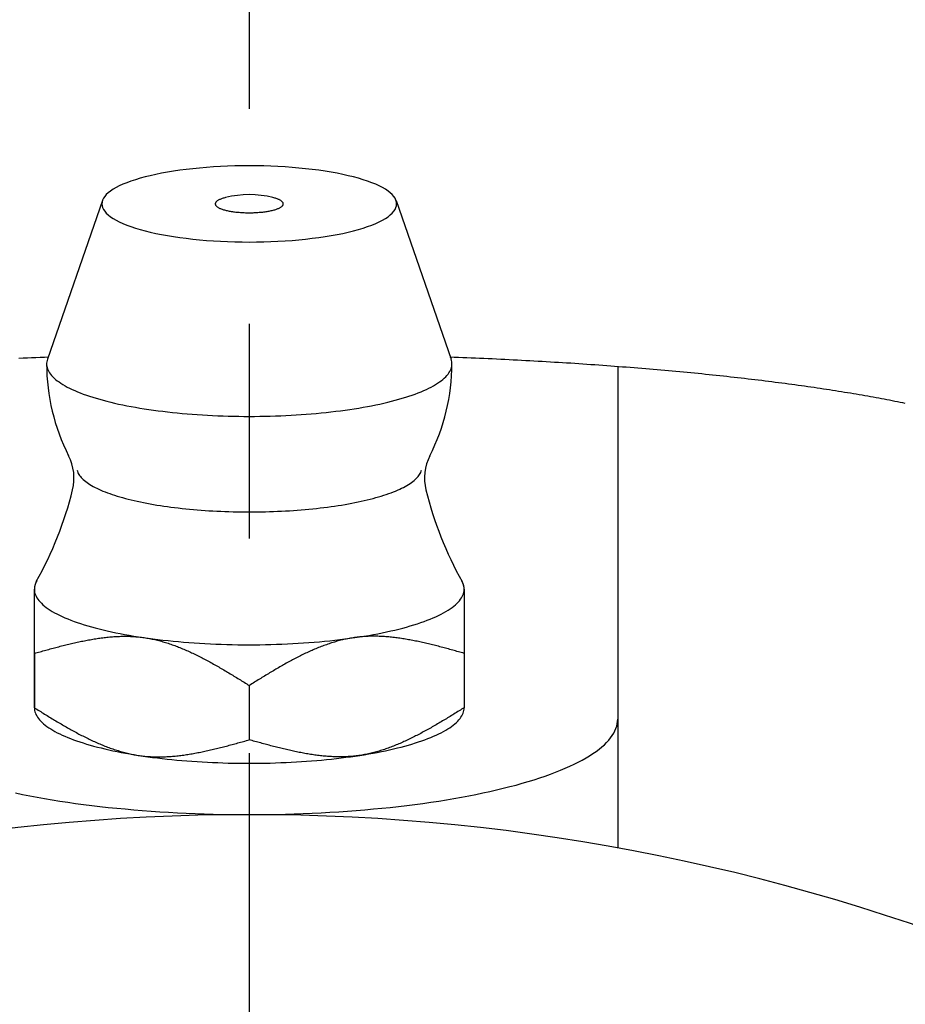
# Model space of a CAD drawing. Extents: x -62 to 141, y -63 to 140.
# Tile 4 of 8: x -4 to 11, y 30 to 46. Entities that reach past the tile are written whole.
import ezdxf

# ---------------------------------------------------------------- set-up
doc = ezdxf.new("R2010")
doc.units = 0
doc.header["$LTSCALE"] = 14
doc.linetypes.add('CENTER', pattern=[2, 1.25, -0.25, 0.25, -0.25])
doc.layers.get('0').update_dxf_attribs({"linetype": 'CONTINUOUS'})
doc.layers.add('CENTER', color=1, linetype='CENTER')

msp = doc.modelspace()

# ---------------------------------------------------------------- linework, layer by layer
at = {"linetype": 'CONTINUOUS'}
for p, q in [((-2.39, 43.508), (-3.287, 40.92)), ((2.39, 43.508), (3.287, 40.92)), ((-3.5, 36.128), (-3.5, 35.242)), ((3.5, 36.128), (3.5, 35.242)), ((0, 35.605), (0, 34.719))]:
    msp.add_line(p, q, dxfattribs=at)
for p, q in [((6, 40.8), (6, 32.958)), ((-3.5, 35.241), (-3.5, 37.174))]:
    msp.add_line(p, q)
for points in [[(-3.5, 36.128), (-3.5, 36.196), (-3.5, 36.261), (-3.5, 36.325), (-3.5, 36.385), (-3.5, 36.444), (-3.5, 36.5), (-3.5, 36.554), (-3.5, 36.606), (-3.5, 36.656), (-3.5, 36.704), (-3.5, 36.75), (-3.5, 36.793), (-3.5, 36.835), (-3.5, 36.875), (-3.5, 36.913), (-3.5, 36.949), (-3.5, 36.983), (-3.5, 37.016), (-3.5, 37.047), (-3.5, 37.076), (-3.5, 37.103), (-3.5, 37.128), (-3.5, 37.152), (-3.5, 37.174)], [(3.5, 37.174), (3.5, 37.152), (3.5, 37.128), (3.5, 37.103), (3.5, 37.076), (3.5, 37.047), (3.5, 37.016), (3.5, 36.983), (3.5, 36.949), (3.5, 36.913), (3.5, 36.875), (3.5, 36.835), (3.5, 36.793), (3.5, 36.75), (3.5, 36.704), (3.5, 36.656), (3.5, 36.606), (3.5, 36.554), (3.5, 36.5), (3.5, 36.444), (3.5, 36.385), (3.5, 36.325), (3.5, 36.261), (3.5, 36.196), (3.5, 36.128)]]:
    msp.add_lwpolyline(points, dxfattribs=at)
for points in [[(2.4, 43.452, 0), (2.397, 43.483, 0), (2.388, 43.513, 0), (2.374, 43.543, 0), (2.354, 43.573, 0), (2.328, 43.603, 0), (2.297, 43.632, 0), (2.26, 43.661, 0), (2.217, 43.69, 0), (2.17, 43.718, 0), (2.117, 43.745, 0), (2.059, 43.771, 0), (1.996, 43.797, 0), (1.928, 43.822, 0), (1.855, 43.846, 0), (1.778, 43.869, 0), (1.697, 43.891, 0), (1.612, 43.912, 0), (1.523, 43.932, 0), (1.43, 43.951, 0), (1.333, 43.968, 0), (1.234, 43.985, 0), (1.131, 44, 0), (1.026, 44.014, 0), (0.918, 44.026, 0), (0.809, 44.037, 0), (0.697, 44.047, 0), (0.583, 44.055, 0), (0.468, 44.061, 0), (0.352, 44.066, 0), (0.235, 44.07, 0), (0.118, 44.072, 0), (0, 44.073, 0), (-0.118, 44.072, 0), (-0.235, 44.07, 0), (-0.352, 44.066, 0), (-0.468, 44.061, 0), (-0.583, 44.055, 0), (-0.697, 44.047, 0), (-0.809, 44.037, 0), (-0.918, 44.026, 0), (-1.026, 44.014, 0), (-1.131, 44, 0), (-1.234, 43.985, 0), (-1.333, 43.968, 0), (-1.43, 43.951, 0), (-1.523, 43.932, 0), (-1.612, 43.912, 0), (-1.697, 43.891, 0), (-1.778, 43.869, 0), (-1.855, 43.846, 0), (-1.928, 43.822, 0), (-1.996, 43.797, 0), (-2.059, 43.771, 0), (-2.117, 43.745, 0), (-2.17, 43.718, 0), (-2.217, 43.69, 0), (-2.26, 43.661, 0), (-2.297, 43.632, 0), (-2.328, 43.603, 0), (-2.354, 43.573, 0), (-2.374, 43.543, 0), (-2.388, 43.513, 0), (-2.397, 43.483, 0), (-2.4, 43.452, 0), (-2.397, 43.422, 0), (-2.388, 43.391, 0), (-2.374, 43.361, 0), (-2.354, 43.331, 0), (-2.328, 43.301, 0), (-2.297, 43.272, 0), (-2.26, 43.243, 0), (-2.217, 43.214, 0), (-2.17, 43.187, 0), (-2.117, 43.159, 0), (-2.059, 43.133, 0), (-1.996, 43.107, 0), (-1.928, 43.082, 0), (-1.855, 43.058, 0), (-1.778, 43.035, 0), (-1.697, 43.013, 0), (-1.612, 42.992, 0), (-1.523, 42.972, 0), (-1.43, 42.953, 0), (-1.333, 42.936, 0), (-1.234, 42.919, 0), (-1.131, 42.904, 0), (-1.026, 42.891, 0), (-0.918, 42.878, 0), (-0.809, 42.867, 0), (-0.697, 42.858, 0), (-0.583, 42.849, 0), (-0.468, 42.843, 0), (-0.352, 42.838, 0), (-0.235, 42.834, 0), (-0.118, 42.832, 0), (0, 42.831, 0), (0.118, 42.832, 0), (0.235, 42.834, 0), (0.352, 42.838, 0), (0.468, 42.843, 0), (0.583, 42.849, 0), (0.697, 42.858, 0), (0.809, 42.867, 0), (0.918, 42.878, 0), (1.026, 42.891, 0), (1.131, 42.904, 0), (1.234, 42.919, 0), (1.333, 42.936, 0), (1.43, 42.953, 0), (1.523, 42.972, 0), (1.612, 42.992, 0), (1.697, 43.013, 0), (1.778, 43.035, 0), (1.855, 43.058, 0), (1.928, 43.082, 0), (1.996, 43.107, 0), (2.059, 43.133, 0), (2.117, 43.159, 0), (2.17, 43.187, 0), (2.217, 43.214, 0), (2.26, 43.243, 0), (2.297, 43.272, 0), (2.328, 43.301, 0), (2.354, 43.331, 0), (2.374, 43.361, 0), (2.388, 43.391, 0), (2.397, 43.422, 0), (2.4, 43.452, 0)], [(-0.386, 43.555, 0), (-0.4, 43.551, 0), (-0.414, 43.547, 0), (-0.427, 43.544, 0), (-0.44, 43.539, 0), (-0.452, 43.535, 0), (-0.464, 43.531, 0), (-0.475, 43.526, 0), (-0.485, 43.522, 0), (-0.495, 43.517, 0), (-0.504, 43.512, 0), (-0.512, 43.507, 0), (-0.52, 43.502, 0), (-0.526, 43.497, 0), (-0.532, 43.492, 0), (-0.538, 43.487, 0), (-0.542, 43.482, 0), (-0.546, 43.477, 0), (-0.55, 43.471, 0), (-0.552, 43.466, 0), (-0.554, 43.461, 0), (-0.554, 43.455, 0), (-0.554, 43.45, 0), (-0.554, 43.445, 0), (-0.552, 43.44, 0), (-0.55, 43.434, 0), (-0.547, 43.429, 0), (-0.544, 43.424, 0), (-0.539, 43.419, 0), (-0.534, 43.413, 0), (-0.528, 43.408, 0), (-0.521, 43.403, 0), (-0.514, 43.398, 0), (-0.506, 43.393, 0), (-0.497, 43.389, 0), (-0.488, 43.384, 0), (-0.478, 43.379, 0), (-0.467, 43.375, 0), (-0.456, 43.37, 0), (-0.443, 43.366, 0), (-0.431, 43.362, 0), (-0.418, 43.358, 0), (-0.404, 43.354, 0), (-0.389, 43.35, 0), (-0.375, 43.346, 0), (-0.359, 43.343, 0), (-0.343, 43.339, 0), (-0.327, 43.336, 0), (-0.31, 43.333, 0), (-0.293, 43.33, 0), (-0.275, 43.327, 0), (-0.257, 43.325, 0), (-0.239, 43.322, 0), (-0.22, 43.32, 0), (-0.201, 43.318, 0), (-0.182, 43.316, 0), (-0.162, 43.315, 0), (-0.142, 43.313, 0), (-0.122, 43.312, 0), (-0.102, 43.311, 0), (-0.082, 43.31, 0), (-0.062, 43.309, 0), (-0.041, 43.309, 0), (-0.021, 43.309, 0), (0, 43.309, 0), (0.021, 43.309, 0), (0.041, 43.309, 0), (0.062, 43.309, 0), (0.082, 43.31, 0), (0.102, 43.311, 0), (0.122, 43.312, 0), (0.142, 43.313, 0), (0.162, 43.315, 0), (0.182, 43.316, 0), (0.201, 43.318, 0), (0.22, 43.32, 0), (0.239, 43.322, 0), (0.257, 43.325, 0), (0.275, 43.327, 0), (0.293, 43.33, 0), (0.31, 43.333, 0), (0.327, 43.336, 0), (0.343, 43.339, 0), (0.359, 43.343, 0), (0.375, 43.346, 0), (0.389, 43.35, 0), (0.404, 43.354, 0), (0.418, 43.358, 0), (0.431, 43.362, 0), (0.443, 43.366, 0), (0.456, 43.37, 0), (0.467, 43.375, 0), (0.478, 43.379, 0), (0.488, 43.384, 0), (0.497, 43.389, 0), (0.506, 43.393, 0), (0.514, 43.398, 0), (0.521, 43.403, 0), (0.528, 43.408, 0), (0.534, 43.413, 0), (0.539, 43.419, 0), (0.544, 43.424, 0), (0.547, 43.429, 0), (0.55, 43.434, 0), (0.552, 43.44, 0), (0.554, 43.445, 0), (0.554, 43.45, 0), (0.554, 43.455, 0), (0.554, 43.461, 0), (0.552, 43.466, 0), (0.55, 43.471, 0), (0.546, 43.477, 0), (0.542, 43.482, 0), (0.538, 43.487, 0), (0.532, 43.492, 0), (0.526, 43.497, 0), (0.52, 43.502, 0), (0.512, 43.507, 0), (0.504, 43.512, 0), (0.495, 43.517, 0), (0.485, 43.522, 0), (0.475, 43.526, 0), (0.464, 43.531, 0), (0.452, 43.535, 0), (0.44, 43.539, 0), (0.427, 43.544, 0), (0.414, 43.547, 0), (0.4, 43.551, 0), (0.386, 43.555, 0)], [(-3.287, 40.92, 0), (-3.293, 40.898, 0), (-3.298, 40.876, 0), (-3.3, 40.854, 0), (-3.3, 40.832, 0), (-3.297, 40.81, 0), (-3.293, 40.788, 0), (-3.286, 40.765, 0), (-3.277, 40.743, 0), (-3.266, 40.721, 0), (-3.252, 40.7, 0), (-3.237, 40.678, 0), (-3.219, 40.656, 0), (-3.199, 40.635, 0), (-3.177, 40.613, 0), (-3.153, 40.592, 0), (-3.127, 40.571, 0), (-3.098, 40.55, 0), (-3.068, 40.529, 0), (-3.035, 40.509, 0), (-3, 40.489, 0), (-2.964, 40.468, 0), (-2.925, 40.449, 0), (-2.885, 40.429, 0), (-2.842, 40.41, 0), (-2.798, 40.391, 0), (-2.751, 40.372, 0), (-2.703, 40.354, 0), (-2.653, 40.336, 0), (-2.601, 40.318, 0), (-2.548, 40.301, 0), (-2.492, 40.284, 0), (-2.435, 40.268, 0), (-2.377, 40.252, 0), (-2.317, 40.236, 0), (-2.255, 40.22, 0), (-2.192, 40.206, 0), (-2.127, 40.191, 0), (-2.061, 40.177, 0), (-1.993, 40.163, 0), (-1.924, 40.15, 0), (-1.854, 40.138, 0), (-1.783, 40.125, 0), (-1.71, 40.114, 0), (-1.636, 40.102, 0), (-1.561, 40.092, 0), (-1.486, 40.081, 0), (-1.409, 40.072, 0), (-1.331, 40.062, 0), (-1.252, 40.054, 0), (-1.172, 40.046, 0), (-1.092, 40.038, 0), (-1.011, 40.031, 0), (-0.929, 40.025, 0), (-0.846, 40.019, 0), (-0.763, 40.013, 0), (-0.68, 40.008, 0), (-0.596, 40.004, 0), (-0.512, 40, 0), (-0.427, 39.997, 0), (-0.342, 39.995, 0), (-0.257, 39.992, 0), (-0.171, 39.991, 0), (-0.086, 39.99, 0), (0, 39.99, 0), (0.086, 39.99, 0), (0.171, 39.991, 0), (0.257, 39.992, 0), (0.342, 39.995, 0), (0.427, 39.997, 0), (0.512, 40, 0), (0.596, 40.004, 0), (0.68, 40.008, 0), (0.763, 40.013, 0), (0.846, 40.019, 0), (0.929, 40.025, 0), (1.011, 40.031, 0), (1.092, 40.038, 0), (1.172, 40.046, 0), (1.252, 40.054, 0), (1.331, 40.062, 0), (1.409, 40.072, 0), (1.486, 40.081, 0), (1.561, 40.092, 0), (1.636, 40.102, 0), (1.71, 40.114, 0), (1.783, 40.125, 0), (1.854, 40.138, 0), (1.924, 40.15, 0), (1.993, 40.163, 0), (2.061, 40.177, 0), (2.127, 40.191, 0), (2.192, 40.206, 0), (2.255, 40.22, 0), (2.317, 40.236, 0), (2.377, 40.252, 0), (2.435, 40.268, 0), (2.492, 40.284, 0), (2.548, 40.301, 0), (2.601, 40.318, 0), (2.653, 40.336, 0), (2.703, 40.354, 0), (2.751, 40.372, 0), (2.798, 40.391, 0), (2.842, 40.41, 0), (2.885, 40.429, 0), (2.925, 40.449, 0), (2.964, 40.468, 0), (3, 40.489, 0), (3.035, 40.509, 0), (3.068, 40.529, 0), (3.098, 40.55, 0), (3.127, 40.571, 0), (3.153, 40.592, 0), (3.177, 40.613, 0), (3.199, 40.635, 0), (3.219, 40.656, 0), (3.237, 40.678, 0), (3.252, 40.7, 0), (3.266, 40.721, 0), (3.277, 40.743, 0), (3.286, 40.765, 0), (3.293, 40.788, 0), (3.297, 40.81, 0), (3.3, 40.832, 0), (3.3, 40.854, 0), (3.298, 40.876, 0), (3.293, 40.898, 0), (3.287, 40.92, 0)], [(-3.46, 37.309, 0), (-3.461, 37.308, 0), (-3.462, 37.307, 0), (-3.462, 37.306, 0), (-3.463, 37.305, 0), (-3.463, 37.304, 0), (-3.464, 37.303, 0), (-3.465, 37.302, 0), (-3.465, 37.301, 0), (-3.466, 37.3, 0), (-3.466, 37.299, 0), (-3.467, 37.298, 0), (-3.467, 37.297, 0), (-3.468, 37.296, 0), (-3.469, 37.295, 0), (-3.469, 37.294, 0), (-3.47, 37.292, 0), (-3.47, 37.291, 0), (-3.471, 37.29, 0), (-3.471, 37.289, 0), (-3.472, 37.288, 0), (-3.472, 37.287, 0), (-3.473, 37.286, 0), (-3.473, 37.285, 0), (-3.474, 37.284, 0), (-3.474, 37.283, 0), (-3.475, 37.282, 0), (-3.475, 37.281, 0), (-3.476, 37.28, 0), (-3.476, 37.279, 0), (-3.477, 37.278, 0), (-3.477, 37.277, 0), (-3.478, 37.276, 0), (-3.478, 37.275, 0), (-3.479, 37.273, 0), (-3.479, 37.272, 0), (-3.48, 37.271, 0), (-3.48, 37.27, 0), (-3.48, 37.269, 0), (-3.481, 37.268, 0), (-3.481, 37.267, 0), (-3.482, 37.266, 0), (-3.482, 37.265, 0), (-3.483, 37.264, 0), (-3.483, 37.263, 0), (-3.483, 37.262, 0), (-3.484, 37.261, 0), (-3.484, 37.26, 0), (-3.485, 37.259, 0), (-3.485, 37.258, 0), (-3.485, 37.257, 0), (-3.486, 37.255, 0), (-3.486, 37.254, 0), (-3.486, 37.253, 0), (-3.487, 37.252, 0), (-3.487, 37.251, 0), (-3.487, 37.25, 0), (-3.488, 37.249, 0), (-3.488, 37.248, 0), (-3.488, 37.247, 0), (-3.489, 37.246, 0), (-3.489, 37.245, 0), (-3.489, 37.244, 0), (-3.49, 37.243, 0), (-3.49, 37.242, 0), (-3.49, 37.241, 0), (-3.491, 37.239, 0), (-3.491, 37.239, 0), (-3.491, 37.237, 0), (-3.492, 37.236, 0), (-3.492, 37.235, 0), (-3.492, 37.234, 0), (-3.492, 37.233, 0), (-3.493, 37.232, 0), (-3.493, 37.231, 0), (-3.493, 37.23, 0), (-3.493, 37.229, 0), (-3.494, 37.228, 0), (-3.494, 37.227, 0), (-3.494, 37.226, 0), (-3.494, 37.225, 0), (-3.495, 37.224, 0), (-3.495, 37.222, 0), (-3.495, 37.221, 0), (-3.495, 37.22, 0), (-3.496, 37.219, 0), (-3.496, 37.218, 0), (-3.496, 37.217, 0), (-3.496, 37.216, 0), (-3.496, 37.215, 0), (-3.497, 37.214, 0), (-3.497, 37.213, 0), (-3.497, 37.212, 0), (-3.497, 37.211, 0), (-3.497, 37.21, 0), (-3.497, 37.209, 0), (-3.498, 37.208, 0), (-3.498, 37.206, 0), (-3.498, 37.206, 0), (-3.498, 37.204, 0), (-3.498, 37.203, 0), (-3.498, 37.202, 0), (-3.498, 37.201, 0), (-3.498, 37.2, 0), (-3.499, 37.199, 0), (-3.499, 37.198, 0), (-3.499, 37.197, 0), (-3.499, 37.196, 0), (-3.499, 37.195, 0), (-3.499, 37.194, 0), (-3.499, 37.193, 0), (-3.499, 37.192, 0), (-3.499, 37.191, 0), (-3.499, 37.19, 0), (-3.5, 37.188, 0), (-3.5, 37.187, 0), (-3.5, 37.186, 0), (-3.5, 37.185, 0), (-3.5, 37.184, 0), (-3.5, 37.183, 0), (-3.5, 37.182, 0), (-3.5, 37.181, 0), (-3.5, 37.18, 0), (-3.5, 37.179, 0), (-3.5, 37.178, 0), (-3.5, 37.177, 0), (-3.5, 37.176, 0), (-3.5, 37.175, 0), (-3.5, 37.173, 0)], [(-3.5, 37.173, 0), (-3.499, 37.15, 0), (-3.495, 37.127, 0), (-3.49, 37.103, 0), (-3.481, 37.08, 0), (-3.471, 37.057, 0), (-3.458, 37.034, 0), (-3.443, 37.011, 0), (-3.426, 36.988, 0), (-3.406, 36.965, 0), (-3.385, 36.943, 0), (-3.361, 36.92, 0), (-3.334, 36.898, 0), (-3.306, 36.876, 0), (-3.275, 36.854, 0), (-3.242, 36.832, 0), (-3.207, 36.811, 0), (-3.17, 36.79, 0), (-3.131, 36.769, 0), (-3.09, 36.748, 0), (-3.047, 36.728, 0), (-3.001, 36.708, 0), (-2.954, 36.688, 0), (-2.905, 36.668, 0), (-2.854, 36.649, 0), (-2.801, 36.63, 0), (-2.746, 36.612, 0), (-2.689, 36.594, 0), (-2.63, 36.576, 0), (-2.57, 36.559, 0), (-2.508, 36.542, 0), (-2.445, 36.525, 0), (-2.379, 36.509, 0), (-2.313, 36.494, 0), (-2.244, 36.478, 0), (-2.175, 36.464, 0), (-2.103, 36.45, 0), (-2.031, 36.436, 0), (-1.957, 36.422, 0), (-1.881, 36.41, 0), (-1.805, 36.397, 0), (-1.727, 36.386, 0), (-1.648, 36.374, 0), (-1.568, 36.364, 0), (-1.487, 36.353, 0), (-1.405, 36.344, 0), (-1.323, 36.335, 0), (-1.239, 36.326, 0), (-1.154, 36.318, 0), (-1.069, 36.311, 0), (-0.983, 36.304, 0), (-0.896, 36.298, 0), (-0.809, 36.292, 0), (-0.721, 36.287, 0), (-0.633, 36.283, 0), (-0.544, 36.279, 0), (-0.455, 36.275, 0), (-0.365, 36.273, 0), (-0.276, 36.27, 0), (-0.186, 36.269, 0), (-0.096, 36.268, 0), (-0.006, 36.268, 0), (0.084, 36.268, 0), (0.174, 36.269, 0), (0.264, 36.27, 0), (0.353, 36.272, 0), (0.443, 36.275, 0), (0.532, 36.278, 0), (0.621, 36.282, 0), (0.709, 36.286, 0), (0.797, 36.291, 0), (0.884, 36.297, 0), (0.971, 36.303, 0), (1.057, 36.31, 0), (1.143, 36.317, 0), (1.227, 36.325, 0), (1.311, 36.334, 0), (1.394, 36.343, 0), (1.476, 36.352, 0), (1.558, 36.362, 0), (1.638, 36.373, 0), (1.717, 36.384, 0), (1.794, 36.396, 0), (1.871, 36.408, 0), (1.947, 36.421, 0), (2.021, 36.434, 0), (2.094, 36.448, 0), (2.165, 36.462, 0), (2.235, 36.476, 0), (2.304, 36.492, 0), (2.371, 36.507, 0), (2.436, 36.523, 0), (2.5, 36.539, 0), (2.562, 36.556, 0), (2.622, 36.574, 0), (2.681, 36.591, 0), (2.738, 36.609, 0), (2.793, 36.628, 0), (2.847, 36.647, 0), (2.898, 36.666, 0), (2.948, 36.685, 0), (2.995, 36.705, 0), (3.041, 36.725, 0), (3.084, 36.745, 0), (3.126, 36.766, 0), (3.165, 36.787, 0), (3.203, 36.808, 0), (3.238, 36.83, 0), (3.271, 36.851, 0), (3.302, 36.873, 0), (3.331, 36.895, 0), (3.357, 36.917, 0), (3.382, 36.94, 0), (3.404, 36.962, 0), (3.423, 36.985, 0), (3.441, 37.008, 0), (3.456, 37.031, 0), (3.469, 37.054, 0), (3.48, 37.077, 0), (3.489, 37.1, 0), (3.495, 37.124, 0), (3.498, 37.147, 0), (3.5, 37.17, 0), (3.499, 37.193, 0), (3.496, 37.217, 0), (3.491, 37.24, 0), (3.483, 37.263, 0), (3.473, 37.286, 0), (3.46, 37.309, 0)], [(3.5, 37.173, 0), (3.5, 37.175, 0), (3.5, 37.176, 0), (3.5, 37.177, 0), (3.5, 37.178, 0), (3.5, 37.179, 0), (3.5, 37.18, 0), (3.5, 37.181, 0), (3.5, 37.182, 0), (3.5, 37.183, 0), (3.5, 37.184, 0), (3.5, 37.185, 0), (3.5, 37.186, 0), (3.5, 37.187, 0), (3.5, 37.188, 0), (3.499, 37.19, 0), (3.499, 37.191, 0), (3.499, 37.192, 0), (3.499, 37.193, 0), (3.499, 37.194, 0), (3.499, 37.195, 0), (3.499, 37.196, 0), (3.499, 37.197, 0), (3.499, 37.198, 0), (3.499, 37.199, 0), (3.498, 37.2, 0), (3.498, 37.201, 0), (3.498, 37.202, 0), (3.498, 37.203, 0), (3.498, 37.204, 0), (3.498, 37.206, 0), (3.498, 37.206, 0), (3.498, 37.208, 0), (3.497, 37.209, 0), (3.497, 37.21, 0), (3.497, 37.211, 0), (3.497, 37.212, 0), (3.497, 37.213, 0), (3.497, 37.214, 0), (3.496, 37.215, 0), (3.496, 37.216, 0), (3.496, 37.217, 0), (3.496, 37.218, 0), (3.496, 37.219, 0), (3.495, 37.22, 0), (3.495, 37.221, 0), (3.495, 37.222, 0), (3.495, 37.224, 0), (3.494, 37.225, 0), (3.494, 37.226, 0), (3.494, 37.227, 0), (3.494, 37.228, 0), (3.493, 37.229, 0), (3.493, 37.23, 0), (3.493, 37.231, 0), (3.493, 37.232, 0), (3.492, 37.233, 0), (3.492, 37.234, 0), (3.492, 37.235, 0), (3.492, 37.236, 0), (3.491, 37.237, 0), (3.491, 37.239, 0), (3.491, 37.239, 0), (3.49, 37.241, 0), (3.49, 37.242, 0), (3.49, 37.243, 0), (3.489, 37.244, 0), (3.489, 37.245, 0), (3.489, 37.246, 0), (3.488, 37.247, 0), (3.488, 37.248, 0), (3.488, 37.249, 0), (3.487, 37.25, 0), (3.487, 37.251, 0), (3.487, 37.252, 0), (3.486, 37.253, 0), (3.486, 37.254, 0), (3.486, 37.255, 0), (3.485, 37.257, 0), (3.485, 37.258, 0), (3.485, 37.259, 0), (3.484, 37.26, 0), (3.484, 37.261, 0), (3.483, 37.262, 0), (3.483, 37.263, 0), (3.483, 37.264, 0), (3.482, 37.265, 0), (3.482, 37.266, 0), (3.481, 37.267, 0), (3.481, 37.268, 0), (3.48, 37.269, 0), (3.48, 37.27, 0), (3.48, 37.271, 0), (3.479, 37.272, 0), (3.479, 37.273, 0), (3.478, 37.275, 0), (3.478, 37.276, 0), (3.477, 37.277, 0), (3.477, 37.278, 0), (3.476, 37.279, 0), (3.476, 37.28, 0), (3.475, 37.281, 0), (3.475, 37.282, 0), (3.474, 37.283, 0), (3.474, 37.284, 0), (3.473, 37.285, 0), (3.473, 37.286, 0), (3.472, 37.287, 0), (3.472, 37.288, 0), (3.471, 37.289, 0), (3.471, 37.29, 0), (3.47, 37.291, 0), (3.47, 37.292, 0), (3.469, 37.294, 0), (3.469, 37.295, 0), (3.468, 37.296, 0), (3.467, 37.297, 0), (3.467, 37.298, 0), (3.466, 37.299, 0), (3.466, 37.3, 0), (3.465, 37.301, 0), (3.465, 37.302, 0), (3.464, 37.303, 0), (3.463, 37.304, 0), (3.463, 37.305, 0), (3.462, 37.306, 0), (3.462, 37.307, 0), (3.461, 37.308, 0), (3.46, 37.309, 0)], [(-3.5, 35.241, 0), (-3.499, 35.219, 0), (-3.496, 35.197, 0), (-3.49, 35.175, 0), (-3.483, 35.153, 0), (-3.474, 35.131, 0), (-3.462, 35.108, 0), (-3.448, 35.087, 0), (-3.433, 35.065, 0), (-3.415, 35.043, 0), (-3.395, 35.021, 0), (-3.373, 35, 0), (-3.349, 34.978, 0), (-3.323, 34.957, 0), (-3.295, 34.936, 0), (-3.265, 34.916, 0), (-3.233, 34.895, 0), (-3.199, 34.874, 0), (-3.164, 34.854, 0), (-3.126, 34.834, 0), (-3.086, 34.815, 0), (-3.045, 34.795, 0), (-3.002, 34.776, 0), (-2.957, 34.757, 0), (-2.91, 34.738, 0), (-2.861, 34.72, 0), (-2.811, 34.702, 0), (-2.759, 34.684, 0), (-2.705, 34.667, 0), (-2.65, 34.65, 0), (-2.593, 34.633, 0), (-2.534, 34.617, 0), (-2.474, 34.601, 0), (-2.413, 34.586, 0), (-2.35, 34.57, 0), (-2.286, 34.556, 0), (-2.22, 34.541, 0), (-2.153, 34.527, 0), (-2.084, 34.514, 0), (-2.015, 34.501, 0), (-1.944, 34.488, 0), (-1.872, 34.476, 0), (-1.799, 34.465, 0), (-1.725, 34.453, 0), (-1.649, 34.443, 0), (-1.573, 34.432, 0), (-1.496, 34.423, 0), (-1.418, 34.413, 0), (-1.339, 34.405, 0), (-1.259, 34.396, 0), (-1.179, 34.389, 0), (-1.097, 34.382, 0), (-1.015, 34.375, 0), (-0.933, 34.369, 0), (-0.85, 34.363, 0), (-0.766, 34.358, 0), (-0.682, 34.353, 0), (-0.598, 34.349, 0), (-0.513, 34.346, 0), (-0.428, 34.343, 0), (-0.343, 34.34, 0), (-0.257, 34.338, 0), (-0.171, 34.337, 0), (-0.085, 34.336, 0), (0, 34.336, 0), (0.086, 34.336, 0), (0.172, 34.337, 0), (0.258, 34.338, 0), (0.343, 34.34, 0), (0.429, 34.343, 0), (0.514, 34.346, 0), (0.599, 34.349, 0), (0.683, 34.353, 0), (0.767, 34.358, 0), (0.851, 34.363, 0), (0.934, 34.369, 0), (1.016, 34.375, 0), (1.098, 34.382, 0), (1.179, 34.389, 0), (1.26, 34.397, 0), (1.34, 34.405, 0), (1.419, 34.414, 0), (1.497, 34.423, 0), (1.574, 34.433, 0), (1.65, 34.443, 0), (1.725, 34.453, 0), (1.8, 34.465, 0), (1.873, 34.476, 0), (1.945, 34.489, 0), (2.016, 34.501, 0), (2.085, 34.514, 0), (2.154, 34.528, 0), (2.221, 34.541, 0), (2.286, 34.556, 0), (2.351, 34.571, 0), (2.414, 34.586, 0), (2.475, 34.601, 0), (2.535, 34.617, 0), (2.593, 34.633, 0), (2.65, 34.65, 0), (2.706, 34.667, 0), (2.759, 34.684, 0), (2.811, 34.702, 0), (2.862, 34.72, 0), (2.91, 34.738, 0), (2.957, 34.757, 0), (3.002, 34.776, 0), (3.045, 34.795, 0), (3.087, 34.815, 0), (3.126, 34.834, 0), (3.164, 34.854, 0), (3.2, 34.875, 0), (3.234, 34.895, 0), (3.266, 34.916, 0), (3.295, 34.937, 0), (3.323, 34.958, 0), (3.349, 34.979, 0), (3.373, 35, 0), (3.395, 35.022, 0), (3.415, 35.043, 0), (3.433, 35.065, 0), (3.448, 35.087, 0), (3.462, 35.109, 0), (3.474, 35.131, 0), (3.483, 35.153, 0), (3.491, 35.175, 0), (3.496, 35.197, 0), (3.499, 35.219, 0), (3.5, 35.242, 0)]]:
    msp.add_polyline3d(points, dxfattribs=at)
for points in [[(-3.268, 40.954, 0), (-3.337, 40.951, 0), (-3.407, 40.948, 0), (-3.476, 40.946, 0), (-3.545, 40.943, 0), (-3.614, 40.94, 0), (-3.683, 40.937, 0), (-3.752, 40.934, 0)], [(10.684, 40.2, 0), (10.643, 40.208, 0), (10.601, 40.217, 0), (10.558, 40.225, 0), (10.515, 40.234, 0), (10.473, 40.242, 0), (10.429, 40.251, 0), (10.386, 40.259, 0), (10.342, 40.268, 0), (10.298, 40.276, 0), (10.253, 40.284, 0), (10.208, 40.293, 0), (10.163, 40.301, 0), (10.118, 40.309, 0), (10.072, 40.317, 0), (10.026, 40.325, 0), (9.98, 40.334, 0), (9.933, 40.342, 0), (9.886, 40.35, 0), (9.839, 40.358, 0), (9.791, 40.366, 0), (9.743, 40.373, 0), (9.695, 40.381, 0), (9.647, 40.389, 0), (9.598, 40.397, 0), (9.549, 40.405, 0), (9.5, 40.412, 0), (9.45, 40.42, 0), (9.4, 40.428, 0), (9.35, 40.435, 0), (9.3, 40.443, 0), (9.249, 40.45, 0), (9.198, 40.458, 0), (9.147, 40.465, 0), (9.095, 40.473, 0), (9.044, 40.48, 0), (8.992, 40.487, 0), (8.939, 40.495, 0), (8.887, 40.502, 0), (8.834, 40.509, 0), (8.78, 40.516, 0), (8.727, 40.523, 0), (8.673, 40.53, 0), (8.619, 40.537, 0), (8.565, 40.544, 0), (8.511, 40.551, 0), (8.456, 40.558, 0), (8.401, 40.565, 0), (8.346, 40.572, 0), (8.29, 40.578, 0), (8.235, 40.585, 0), (8.179, 40.592, 0), (8.123, 40.598, 0), (8.066, 40.605, 0), (8.009, 40.611, 0), (7.952, 40.618, 0), (7.895, 40.624, 0), (7.838, 40.63, 0), (7.78, 40.637, 0), (7.722, 40.643, 0), (7.664, 40.649, 0), (7.606, 40.656, 0), (7.547, 40.662, 0), (7.488, 40.668, 0), (7.429, 40.674, 0), (7.37, 40.68, 0), (7.311, 40.686, 0), (7.251, 40.692, 0), (7.191, 40.697, 0), (7.131, 40.703, 0), (7.071, 40.709, 0), (7.01, 40.715, 0), (6.949, 40.72, 0), (6.888, 40.726, 0), (6.827, 40.731, 0), (6.766, 40.737, 0), (6.704, 40.742, 0), (6.642, 40.748, 0), (6.58, 40.753, 0), (6.518, 40.758, 0), (6.456, 40.764, 0), (6.393, 40.769, 0), (6.33, 40.774, 0), (6.267, 40.779, 0), (6.204, 40.784, 0), (6.141, 40.789, 0), (6.077, 40.794, 0), (6.014, 40.799, 0), (5.95, 40.804, 0), (5.886, 40.809, 0), (5.821, 40.813, 0), (5.757, 40.818, 0), (5.692, 40.823, 0), (5.627, 40.827, 0), (5.563, 40.832, 0), (5.497, 40.836, 0), (5.432, 40.841, 0), (5.367, 40.845, 0), (5.301, 40.849, 0), (5.235, 40.854, 0), (5.169, 40.858, 0), (5.103, 40.862, 0), (5.037, 40.866, 0), (4.971, 40.87, 0), (4.904, 40.874, 0), (4.838, 40.878, 0), (4.771, 40.882, 0), (4.704, 40.886, 0), (4.637, 40.89, 0), (4.569, 40.894, 0), (4.502, 40.897, 0), (4.434, 40.901, 0), (4.367, 40.904, 0), (4.299, 40.908, 0), (4.231, 40.911, 0), (4.163, 40.915, 0), (4.095, 40.918, 0), (4.027, 40.921, 0), (3.958, 40.925, 0), (3.89, 40.928, 0), (3.821, 40.931, 0), (3.752, 40.934, 0), (3.683, 40.937, 0), (3.614, 40.94, 0), (3.545, 40.943, 0), (3.476, 40.946, 0), (3.407, 40.948, 0), (3.337, 40.951, 0), (3.268, 40.954, 0)], [(-2.803, 39.111, 0), (-2.798, 39.094, 0), (-2.792, 39.077, 0), (-2.784, 39.06, 0), (-2.774, 39.043, 0), (-2.763, 39.027, 0), (-2.75, 39.01, 0), (-2.736, 38.993, 0), (-2.72, 38.977, 0), (-2.703, 38.96, 0), (-2.684, 38.944, 0), (-2.664, 38.928, 0), (-2.642, 38.911, 0), (-2.619, 38.895, 0), (-2.595, 38.88, 0), (-2.569, 38.864, 0), (-2.541, 38.848, 0), (-2.512, 38.833, 0), (-2.482, 38.818, 0), (-2.45, 38.803, 0), (-2.417, 38.788, 0), (-2.383, 38.773, 0), (-2.347, 38.759, 0), (-2.31, 38.745, 0), (-2.272, 38.731, 0), (-2.232, 38.717, 0), (-2.192, 38.704, 0), (-2.15, 38.691, 0), (-2.106, 38.678, 0), (-2.062, 38.665, 0), (-2.017, 38.653, 0), (-1.97, 38.641, 0), (-1.922, 38.629, 0), (-1.874, 38.617, 0), (-1.824, 38.606, 0), (-1.773, 38.595, 0), (-1.721, 38.584, 0), (-1.668, 38.574, 0), (-1.615, 38.564, 0), (-1.56, 38.554, 0), (-1.505, 38.545, 0), (-1.448, 38.536, 0), (-1.391, 38.528, 0), (-1.333, 38.519, 0), (-1.275, 38.511, 0), (-1.216, 38.504, 0), (-1.156, 38.497, 0), (-1.095, 38.49, 0), (-1.034, 38.483, 0), (-0.972, 38.477, 0), (-0.91, 38.471, 0), (-0.847, 38.466, 0), (-0.783, 38.461, 0), (-0.72, 38.457, 0), (-0.656, 38.452, 0), (-0.591, 38.449, 0), (-0.526, 38.445, 0), (-0.461, 38.442, 0), (-0.396, 38.44, 0), (-0.33, 38.437, 0), (-0.264, 38.436, 0), (-0.198, 38.434, 0), (-0.132, 38.433, 0), (-0.066, 38.433, 0), (0, 38.432, 0), (0.066, 38.433, 0), (0.132, 38.433, 0), (0.198, 38.434, 0), (0.264, 38.436, 0), (0.33, 38.437, 0), (0.396, 38.44, 0), (0.461, 38.442, 0), (0.526, 38.445, 0), (0.591, 38.449, 0), (0.656, 38.452, 0), (0.72, 38.457, 0), (0.783, 38.461, 0), (0.847, 38.466, 0), (0.91, 38.471, 0), (0.972, 38.477, 0), (1.034, 38.483, 0), (1.095, 38.49, 0), (1.156, 38.497, 0), (1.216, 38.504, 0), (1.275, 38.511, 0), (1.333, 38.519, 0), (1.391, 38.528, 0), (1.448, 38.536, 0), (1.505, 38.545, 0), (1.56, 38.554, 0), (1.615, 38.564, 0), (1.668, 38.574, 0), (1.721, 38.584, 0), (1.773, 38.595, 0), (1.824, 38.606, 0), (1.874, 38.617, 0), (1.922, 38.629, 0), (1.97, 38.641, 0), (2.017, 38.653, 0), (2.062, 38.665, 0), (2.106, 38.678, 0), (2.15, 38.691, 0), (2.192, 38.704, 0), (2.232, 38.717, 0), (2.272, 38.731, 0), (2.31, 38.745, 0), (2.347, 38.759, 0), (2.383, 38.773, 0), (2.417, 38.788, 0), (2.45, 38.803, 0), (2.482, 38.818, 0), (2.512, 38.833, 0), (2.541, 38.848, 0), (2.569, 38.864, 0), (2.595, 38.88, 0), (2.619, 38.895, 0), (2.642, 38.911, 0), (2.664, 38.928, 0), (2.684, 38.944, 0), (2.703, 38.96, 0), (2.72, 38.977, 0), (2.736, 38.993, 0), (2.75, 39.01, 0), (2.763, 39.027, 0), (2.774, 39.043, 0), (2.784, 39.06, 0), (2.792, 39.077, 0), (2.798, 39.094, 0), (2.803, 39.111, 0)], [(-3.5, 36.127, 0), (-3.477, 36.134, 0), (-3.453, 36.141, 0), (-3.43, 36.147, 0), (-3.407, 36.154, 0), (-3.383, 36.16, 0), (-3.36, 36.167, 0), (-3.337, 36.173, 0), (-3.313, 36.179, 0), (-3.29, 36.186, 0), (-3.266, 36.192, 0), (-3.243, 36.199, 0), (-3.22, 36.205, 0), (-3.196, 36.211, 0), (-3.173, 36.217, 0), (-3.15, 36.224, 0), (-3.127, 36.23, 0), (-3.103, 36.236, 0), (-3.08, 36.242, 0), (-3.057, 36.248, 0), (-3.033, 36.254, 0), (-3.01, 36.26, 0), (-2.987, 36.265, 0), (-2.964, 36.271, 0), (-2.94, 36.277, 0), (-2.917, 36.282, 0), (-2.894, 36.288, 0), (-2.871, 36.293, 0), (-2.847, 36.299, 0), (-2.824, 36.304, 0), (-2.801, 36.309, 0), (-2.778, 36.314, 0), (-2.755, 36.319, 0), (-2.732, 36.324, 0), (-2.709, 36.328, 0), (-2.685, 36.333, 0), (-2.662, 36.338, 0), (-2.639, 36.342, 0), (-2.616, 36.346, 0), (-2.593, 36.35, 0), (-2.57, 36.355, 0), (-2.547, 36.358, 0), (-2.524, 36.362, 0), (-2.501, 36.366, 0), (-2.478, 36.369, 0), (-2.455, 36.373, 0), (-2.433, 36.376, 0), (-2.41, 36.379, 0), (-2.387, 36.382, 0), (-2.364, 36.385, 0), (-2.341, 36.387, 0), (-2.318, 36.39, 0), (-2.296, 36.392, 0), (-2.273, 36.394, 0), (-2.25, 36.396, 0), (-2.227, 36.398, 0), (-2.205, 36.4, 0), (-2.182, 36.401, 0), (-2.159, 36.402, 0), (-2.137, 36.403, 0), (-2.114, 36.404, 0), (-2.092, 36.405, 0), (-2.069, 36.405, 0), (-2.047, 36.406, 0), (-2.024, 36.406, 0), (-2.002, 36.406, 0), (-1.979, 36.405, 0), (-1.957, 36.405, 0), (-1.934, 36.404, 0), (-1.912, 36.403, 0), (-1.89, 36.402, 0), (-1.868, 36.4, 0), (-1.845, 36.399, 0), (-1.823, 36.397, 0), (-1.801, 36.395, 0), (-1.779, 36.392, 0), (-1.757, 36.39, 0), (-1.735, 36.387, 0), (-1.713, 36.384, 0), (-1.691, 36.381, 0), (-1.669, 36.377, 0), (-1.647, 36.373, 0), (-1.625, 36.369, 0), (-1.603, 36.365, 0), (-1.581, 36.361, 0), (-1.559, 36.356, 0), (-1.537, 36.351, 0), (-1.516, 36.346, 0), (-1.494, 36.341, 0), (-1.472, 36.335, 0), (-1.45, 36.33, 0), (-1.429, 36.324, 0), (-1.407, 36.317, 0), (-1.386, 36.311, 0), (-1.364, 36.305, 0), (-1.342, 36.298, 0), (-1.321, 36.291, 0), (-1.299, 36.284, 0), (-1.278, 36.277, 0), (-1.257, 36.269, 0), (-1.235, 36.261, 0), (-1.214, 36.254, 0), (-1.192, 36.246, 0), (-1.171, 36.238, 0), (-1.15, 36.229, 0), (-1.128, 36.221, 0), (-1.107, 36.212, 0), (-1.086, 36.203, 0), (-1.065, 36.194, 0), (-1.043, 36.185, 0), (-1.022, 36.176, 0), (-1.001, 36.167, 0), (-0.98, 36.157, 0), (-0.959, 36.148, 0), (-0.938, 36.138, 0), (-0.917, 36.128, 0), (-0.895, 36.118, 0), (-0.874, 36.108, 0), (-0.853, 36.097, 0), (-0.832, 36.087, 0), (-0.811, 36.076, 0), (-0.79, 36.066, 0), (-0.769, 36.055, 0), (-0.748, 36.044, 0), (-0.727, 36.033, 0), (-0.706, 36.022, 0), (-0.686, 36.011, 0), (-0.665, 35.999, 0), (-0.644, 35.988, 0), (-0.623, 35.977, 0), (-0.602, 35.965, 0), (-0.581, 35.953, 0), (-0.56, 35.942, 0), (-0.539, 35.93, 0), (-0.519, 35.918, 0), (-0.498, 35.906, 0), (-0.477, 35.894, 0), (-0.456, 35.882, 0), (-0.435, 35.87, 0), (-0.415, 35.858, 0), (-0.394, 35.845, 0), (-0.373, 35.833, 0), (-0.352, 35.821, 0), (-0.331, 35.808, 0), (-0.311, 35.795, 0), (-0.29, 35.783, 0), (-0.269, 35.77, 0), (-0.249, 35.758, 0), (-0.228, 35.745, 0), (-0.207, 35.733, 0), (-0.186, 35.72, 0), (-0.166, 35.707, 0), (-0.145, 35.694, 0), (-0.124, 35.681, 0), (-0.104, 35.669, 0), (-0.083, 35.656, 0), (-0.062, 35.643, 0), (-0.041, 35.63, 0), (-0.021, 35.617, 0), (0, 35.605, 0)], [(3.5, 36.127, 0), (3.477, 36.134, 0), (3.453, 36.141, 0), (3.43, 36.147, 0), (3.407, 36.154, 0), (3.383, 36.16, 0), (3.36, 36.167, 0), (3.337, 36.173, 0), (3.313, 36.179, 0), (3.29, 36.186, 0), (3.266, 36.192, 0), (3.243, 36.199, 0), (3.22, 36.205, 0), (3.196, 36.211, 0), (3.173, 36.217, 0), (3.15, 36.224, 0), (3.127, 36.23, 0), (3.103, 36.236, 0), (3.08, 36.242, 0), (3.057, 36.248, 0), (3.033, 36.254, 0), (3.01, 36.26, 0), (2.987, 36.265, 0), (2.964, 36.271, 0), (2.94, 36.277, 0), (2.917, 36.282, 0), (2.894, 36.288, 0), (2.871, 36.293, 0), (2.847, 36.299, 0), (2.824, 36.304, 0), (2.801, 36.309, 0), (2.778, 36.314, 0), (2.755, 36.319, 0), (2.732, 36.324, 0), (2.709, 36.328, 0), (2.685, 36.333, 0), (2.662, 36.338, 0), (2.639, 36.342, 0), (2.616, 36.346, 0), (2.593, 36.35, 0), (2.57, 36.355, 0), (2.547, 36.358, 0), (2.524, 36.362, 0), (2.501, 36.366, 0), (2.478, 36.369, 0), (2.455, 36.373, 0), (2.433, 36.376, 0), (2.41, 36.379, 0), (2.387, 36.382, 0), (2.364, 36.385, 0), (2.341, 36.387, 0), (2.318, 36.39, 0), (2.296, 36.392, 0), (2.273, 36.394, 0), (2.25, 36.396, 0), (2.227, 36.398, 0), (2.205, 36.4, 0), (2.182, 36.401, 0), (2.159, 36.402, 0), (2.137, 36.403, 0), (2.114, 36.404, 0), (2.092, 36.405, 0), (2.069, 36.405, 0), (2.047, 36.406, 0), (2.024, 36.406, 0), (2.002, 36.406, 0), (1.979, 36.405, 0), (1.957, 36.405, 0), (1.934, 36.404, 0), (1.912, 36.403, 0), (1.89, 36.402, 0), (1.868, 36.4, 0), (1.845, 36.399, 0), (1.823, 36.397, 0), (1.801, 36.395, 0), (1.779, 36.392, 0), (1.757, 36.39, 0), (1.735, 36.387, 0), (1.713, 36.384, 0), (1.691, 36.381, 0), (1.669, 36.377, 0), (1.647, 36.373, 0), (1.625, 36.369, 0), (1.603, 36.365, 0), (1.581, 36.361, 0), (1.559, 36.356, 0), (1.537, 36.351, 0), (1.516, 36.346, 0), (1.494, 36.341, 0), (1.472, 36.335, 0), (1.45, 36.33, 0), (1.429, 36.324, 0), (1.407, 36.317, 0), (1.386, 36.311, 0), (1.364, 36.305, 0), (1.342, 36.298, 0), (1.321, 36.291, 0), (1.299, 36.284, 0), (1.278, 36.277, 0), (1.257, 36.269, 0), (1.235, 36.261, 0), (1.214, 36.254, 0), (1.192, 36.246, 0), (1.171, 36.238, 0), (1.15, 36.229, 0), (1.128, 36.221, 0), (1.107, 36.212, 0), (1.086, 36.203, 0), (1.065, 36.194, 0), (1.043, 36.185, 0), (1.022, 36.176, 0), (1.001, 36.167, 0), (0.98, 36.157, 0), (0.959, 36.148, 0), (0.938, 36.138, 0), (0.917, 36.128, 0), (0.895, 36.118, 0), (0.874, 36.108, 0), (0.853, 36.097, 0), (0.832, 36.087, 0), (0.811, 36.076, 0), (0.79, 36.066, 0), (0.769, 36.055, 0), (0.748, 36.044, 0), (0.727, 36.033, 0), (0.706, 36.022, 0), (0.686, 36.011, 0), (0.665, 35.999, 0), (0.644, 35.988, 0), (0.623, 35.977, 0), (0.602, 35.965, 0), (0.581, 35.953, 0), (0.56, 35.942, 0), (0.539, 35.93, 0), (0.519, 35.918, 0), (0.498, 35.906, 0), (0.477, 35.894, 0), (0.456, 35.882, 0), (0.435, 35.87, 0), (0.415, 35.858, 0), (0.394, 35.845, 0), (0.373, 35.833, 0), (0.352, 35.821, 0), (0.331, 35.808, 0), (0.311, 35.795, 0), (0.29, 35.783, 0), (0.269, 35.77, 0), (0.249, 35.758, 0), (0.228, 35.745, 0), (0.207, 35.733, 0), (0.186, 35.72, 0), (0.166, 35.707, 0), (0.145, 35.694, 0), (0.124, 35.681, 0), (0.104, 35.669, 0), (0.083, 35.656, 0), (0.062, 35.643, 0), (0.041, 35.63, 0), (0.021, 35.617, 0), (0, 35.605, 0)], [(-3.5, 35.242, 0), (-3.479, 35.229, 0), (-3.459, 35.216, 0), (-3.438, 35.203, 0), (-3.417, 35.19, 0), (-3.396, 35.178, 0), (-3.376, 35.165, 0), (-3.355, 35.152, 0), (-3.334, 35.139, 0), (-3.314, 35.126, 0), (-3.293, 35.114, 0), (-3.272, 35.101, 0), (-3.251, 35.088, 0), (-3.231, 35.076, 0), (-3.21, 35.063, 0), (-3.189, 35.051, 0), (-3.169, 35.038, 0), (-3.148, 35.026, 0), (-3.127, 35.013, 0), (-3.106, 35.001, 0), (-3.085, 34.989, 0), (-3.065, 34.977, 0), (-3.044, 34.964, 0), (-3.023, 34.952, 0), (-3.002, 34.94, 0), (-2.981, 34.928, 0), (-2.961, 34.916, 0), (-2.94, 34.904, 0), (-2.919, 34.893, 0), (-2.898, 34.881, 0), (-2.877, 34.87, 0), (-2.856, 34.858, 0), (-2.835, 34.847, 0), (-2.814, 34.835, 0), (-2.794, 34.824, 0), (-2.773, 34.813, 0), (-2.752, 34.802, 0), (-2.731, 34.791, 0), (-2.71, 34.781, 0), (-2.689, 34.77, 0), (-2.668, 34.759, 0), (-2.647, 34.749, 0), (-2.626, 34.739, 0), (-2.605, 34.728, 0), (-2.583, 34.718, 0), (-2.562, 34.708, 0), (-2.541, 34.699, 0), (-2.52, 34.689, 0), (-2.499, 34.679, 0), (-2.478, 34.67, 0), (-2.457, 34.661, 0), (-2.435, 34.652, 0), (-2.414, 34.643, 0), (-2.393, 34.634, 0), (-2.372, 34.625, 0), (-2.35, 34.617, 0), (-2.329, 34.609, 0), (-2.308, 34.6, 0), (-2.286, 34.593, 0), (-2.265, 34.585, 0), (-2.243, 34.577, 0), (-2.222, 34.57, 0), (-2.201, 34.562, 0), (-2.179, 34.555, 0), (-2.158, 34.548, 0), (-2.136, 34.542, 0), (-2.114, 34.535, 0), (-2.093, 34.529, 0), (-2.071, 34.523, 0), (-2.05, 34.517, 0), (-2.028, 34.511, 0), (-2.006, 34.505, 0), (-1.984, 34.5, 0), (-1.963, 34.495, 0), (-1.941, 34.49, 0), (-1.919, 34.486, 0), (-1.897, 34.481, 0), (-1.875, 34.477, 0), (-1.853, 34.473, 0), (-1.831, 34.469, 0), (-1.809, 34.465, 0), (-1.787, 34.462, 0), (-1.765, 34.459, 0), (-1.743, 34.456, 0), (-1.721, 34.454, 0), (-1.699, 34.451, 0), (-1.677, 34.449, 0), (-1.655, 34.447, 0), (-1.632, 34.446, 0), (-1.61, 34.444, 0), (-1.588, 34.443, 0), (-1.566, 34.442, 0), (-1.543, 34.441, 0), (-1.521, 34.441, 0), (-1.498, 34.441, 0), (-1.476, 34.441, 0), (-1.453, 34.441, 0), (-1.431, 34.441, 0), (-1.408, 34.441, 0), (-1.386, 34.442, 0), (-1.363, 34.443, 0), (-1.341, 34.444, 0), (-1.318, 34.445, 0), (-1.295, 34.447, 0), (-1.273, 34.448, 0), (-1.25, 34.45, 0), (-1.227, 34.452, 0), (-1.204, 34.454, 0), (-1.182, 34.456, 0), (-1.159, 34.459, 0), (-1.136, 34.462, 0), (-1.113, 34.464, 0), (-1.09, 34.467, 0), (-1.067, 34.47, 0), (-1.045, 34.474, 0), (-1.022, 34.477, 0), (-0.999, 34.48, 0), (-0.976, 34.484, 0), (-0.953, 34.488, 0), (-0.93, 34.492, 0), (-0.907, 34.496, 0), (-0.884, 34.5, 0), (-0.861, 34.504, 0), (-0.838, 34.509, 0), (-0.815, 34.513, 0), (-0.791, 34.518, 0), (-0.768, 34.522, 0), (-0.745, 34.527, 0), (-0.722, 34.532, 0), (-0.699, 34.537, 0), (-0.676, 34.542, 0), (-0.653, 34.548, 0), (-0.629, 34.553, 0), (-0.606, 34.558, 0), (-0.583, 34.564, 0), (-0.56, 34.569, 0), (-0.536, 34.575, 0), (-0.513, 34.581, 0), (-0.49, 34.587, 0), (-0.467, 34.592, 0), (-0.443, 34.598, 0), (-0.42, 34.604, 0), (-0.397, 34.61, 0), (-0.373, 34.616, 0), (-0.35, 34.623, 0), (-0.327, 34.629, 0), (-0.304, 34.635, 0), (-0.28, 34.641, 0), (-0.257, 34.648, 0), (-0.234, 34.654, 0), (-0.21, 34.66, 0), (-0.187, 34.667, 0), (-0.164, 34.673, 0), (-0.14, 34.68, 0), (-0.117, 34.686, 0), (-0.093, 34.693, 0), (-0.07, 34.699, 0), (-0.047, 34.706, 0), (-0.023, 34.712, 0), (0, 34.719, 0)], [(3.5, 35.242, 0), (3.479, 35.229, 0), (3.459, 35.216, 0), (3.438, 35.203, 0), (3.417, 35.19, 0), (3.396, 35.178, 0), (3.376, 35.165, 0), (3.355, 35.152, 0), (3.334, 35.139, 0), (3.314, 35.126, 0), (3.293, 35.114, 0), (3.272, 35.101, 0), (3.251, 35.088, 0), (3.231, 35.076, 0), (3.21, 35.063, 0), (3.189, 35.051, 0), (3.169, 35.038, 0), (3.148, 35.026, 0), (3.127, 35.013, 0), (3.106, 35.001, 0), (3.085, 34.989, 0), (3.065, 34.977, 0), (3.044, 34.964, 0), (3.023, 34.952, 0), (3.002, 34.94, 0), (2.981, 34.928, 0), (2.961, 34.916, 0), (2.94, 34.904, 0), (2.919, 34.893, 0), (2.898, 34.881, 0), (2.877, 34.87, 0), (2.856, 34.858, 0), (2.835, 34.847, 0), (2.814, 34.835, 0), (2.794, 34.824, 0), (2.773, 34.813, 0), (2.752, 34.802, 0), (2.731, 34.791, 0), (2.71, 34.781, 0), (2.689, 34.77, 0), (2.668, 34.759, 0), (2.647, 34.749, 0), (2.626, 34.739, 0), (2.605, 34.728, 0), (2.583, 34.718, 0), (2.562, 34.708, 0), (2.541, 34.699, 0), (2.52, 34.689, 0), (2.499, 34.679, 0), (2.478, 34.67, 0), (2.457, 34.661, 0), (2.435, 34.652, 0), (2.414, 34.643, 0), (2.393, 34.634, 0), (2.372, 34.625, 0), (2.35, 34.617, 0), (2.329, 34.609, 0), (2.308, 34.6, 0), (2.286, 34.593, 0), (2.265, 34.585, 0), (2.243, 34.577, 0), (2.222, 34.57, 0), (2.201, 34.562, 0), (2.179, 34.555, 0), (2.158, 34.548, 0), (2.136, 34.542, 0), (2.114, 34.535, 0), (2.093, 34.529, 0), (2.071, 34.523, 0), (2.05, 34.517, 0), (2.028, 34.511, 0), (2.006, 34.505, 0), (1.984, 34.5, 0), (1.963, 34.495, 0), (1.941, 34.49, 0), (1.919, 34.486, 0), (1.897, 34.481, 0), (1.875, 34.477, 0), (1.853, 34.473, 0), (1.831, 34.469, 0), (1.809, 34.465, 0), (1.787, 34.462, 0), (1.765, 34.459, 0), (1.743, 34.456, 0), (1.721, 34.454, 0), (1.699, 34.451, 0), (1.677, 34.449, 0), (1.655, 34.447, 0), (1.632, 34.446, 0), (1.61, 34.444, 0), (1.588, 34.443, 0), (1.566, 34.442, 0), (1.543, 34.441, 0), (1.521, 34.441, 0), (1.498, 34.441, 0), (1.476, 34.441, 0), (1.453, 34.441, 0), (1.431, 34.441, 0), (1.408, 34.441, 0), (1.386, 34.442, 0), (1.363, 34.443, 0), (1.341, 34.444, 0), (1.318, 34.445, 0), (1.295, 34.447, 0), (1.273, 34.448, 0), (1.25, 34.45, 0), (1.227, 34.452, 0), (1.204, 34.454, 0), (1.182, 34.456, 0), (1.159, 34.459, 0), (1.136, 34.462, 0), (1.113, 34.464, 0), (1.09, 34.467, 0), (1.067, 34.47, 0), (1.045, 34.474, 0), (1.022, 34.477, 0), (0.999, 34.48, 0), (0.976, 34.484, 0), (0.953, 34.488, 0), (0.93, 34.492, 0), (0.907, 34.496, 0), (0.884, 34.5, 0), (0.861, 34.504, 0), (0.838, 34.509, 0), (0.815, 34.513, 0), (0.791, 34.518, 0), (0.768, 34.522, 0), (0.745, 34.527, 0), (0.722, 34.532, 0), (0.699, 34.537, 0), (0.676, 34.542, 0), (0.653, 34.548, 0), (0.629, 34.553, 0), (0.606, 34.558, 0), (0.583, 34.564, 0), (0.56, 34.569, 0), (0.536, 34.575, 0), (0.513, 34.581, 0), (0.49, 34.587, 0), (0.467, 34.592, 0), (0.443, 34.598, 0), (0.42, 34.604, 0), (0.397, 34.61, 0), (0.373, 34.616, 0), (0.35, 34.623, 0), (0.327, 34.629, 0), (0.304, 34.635, 0), (0.28, 34.641, 0), (0.257, 34.648, 0), (0.234, 34.654, 0), (0.21, 34.66, 0), (0.187, 34.667, 0), (0.164, 34.673, 0), (0.14, 34.68, 0), (0.117, 34.686, 0), (0.093, 34.693, 0), (0.07, 34.699, 0), (0.047, 34.706, 0), (0.023, 34.712, 0), (0, 34.719, 0)], [(-3.806, 33.852, 0), (-3.691, 33.829, 0), (-3.574, 33.806, 0), (-3.455, 33.783, 0), (-3.333, 33.762, 0), (-3.21, 33.741, 0), (-3.085, 33.721, 0), (-2.957, 33.702, 0), (-2.828, 33.683, 0), (-2.698, 33.666, 0), (-2.565, 33.649, 0), (-2.431, 33.633, 0), (-2.296, 33.618, 0), (-2.159, 33.604, 0), (-2.021, 33.591, 0), (-1.882, 33.578, 0), (-1.742, 33.567, 0), (-1.6, 33.556, 0), (-1.458, 33.547, 0), (-1.315, 33.538, 0), (-1.171, 33.53, 0), (-1.026, 33.523, 0), (-0.88, 33.517, 0), (-0.734, 33.512, 0), (-0.588, 33.508, 0), (-0.441, 33.504, 0), (-0.294, 33.502, 0), (-0.147, 33.501, 0), (0, 33.5, 0), (0.147, 33.501, 0), (0.294, 33.502, 0), (0.441, 33.504, 0), (0.588, 33.508, 0), (0.734, 33.512, 0), (0.88, 33.517, 0), (1.026, 33.523, 0), (1.171, 33.53, 0), (1.315, 33.538, 0), (1.458, 33.547, 0), (1.6, 33.556, 0), (1.742, 33.567, 0), (1.882, 33.578, 0), (2.021, 33.591, 0), (2.159, 33.604, 0), (2.296, 33.618, 0), (2.431, 33.633, 0), (2.565, 33.649, 0), (2.698, 33.666, 0), (2.828, 33.683, 0), (2.957, 33.702, 0), (3.085, 33.721, 0), (3.21, 33.741, 0), (3.333, 33.762, 0), (3.455, 33.783, 0), (3.574, 33.806, 0), (3.691, 33.829, 0), (3.806, 33.852, 0), (3.919, 33.877, 0), (4.029, 33.902, 0), (4.137, 33.928, 0), (4.243, 33.955, 0), (4.345, 33.982, 0), (4.446, 34.01, 0), (4.543, 34.039, 0), (4.638, 34.068, 0), (4.73, 34.097, 0), (4.819, 34.128, 0), (4.906, 34.159, 0), (4.989, 34.19, 0), (5.069, 34.222, 0), (5.146, 34.255, 0), (5.221, 34.288, 0), (5.292, 34.321, 0), (5.359, 34.355, 0), (5.424, 34.389, 0), (5.485, 34.424, 0), (5.543, 34.459, 0), (5.598, 34.494, 0), (5.649, 34.53, 0), (5.697, 34.566, 0), (5.742, 34.602, 0), (5.783, 34.639, 0), (5.82, 34.676, 0), (5.854, 34.713, 0), (5.885, 34.75, 0), (5.912, 34.787, 0), (5.935, 34.825, 0), (5.955, 34.863, 0), (5.971, 34.901, 0), (5.984, 34.939, 0), (5.993, 34.977, 0), (5.998, 35.015, 0), (6, 35.053, 0)]]:
    msp.add_polyline3d(points)
msp.add_circle((0, 0), 57.5)
for centre, radius, start, end in [((0, 42.015), 1.588, 75.9447, 104.0553), ((0, 40.844), 3.3, 180, 206.9649), ((0, 40.844), 3.3, 333.0351, 360)]:
    msp.add_arc(centre, radius, start, end, dxfattribs=at)
for centre, radius, start, end in [((-3.654, 38.985), 0.8, 346.1981, 26.9649), ((3.654, 38.985), 0.8, 153.0351, 193.8019), ((-8.704, 40.225), 6, 330.7801, 346.1981), ((8.704, 40.225), 6, 193.8019, 209.2199), ((0, 0), 33.5, 66.909, 113.091)]:
    msp.add_arc(centre, radius, start, end)
at = {"layer": 'CENTER'}
msp.add_line((0, 62.5), (0, -62.5), dxfattribs=at)

doc.saveas('drawing.dxf')
